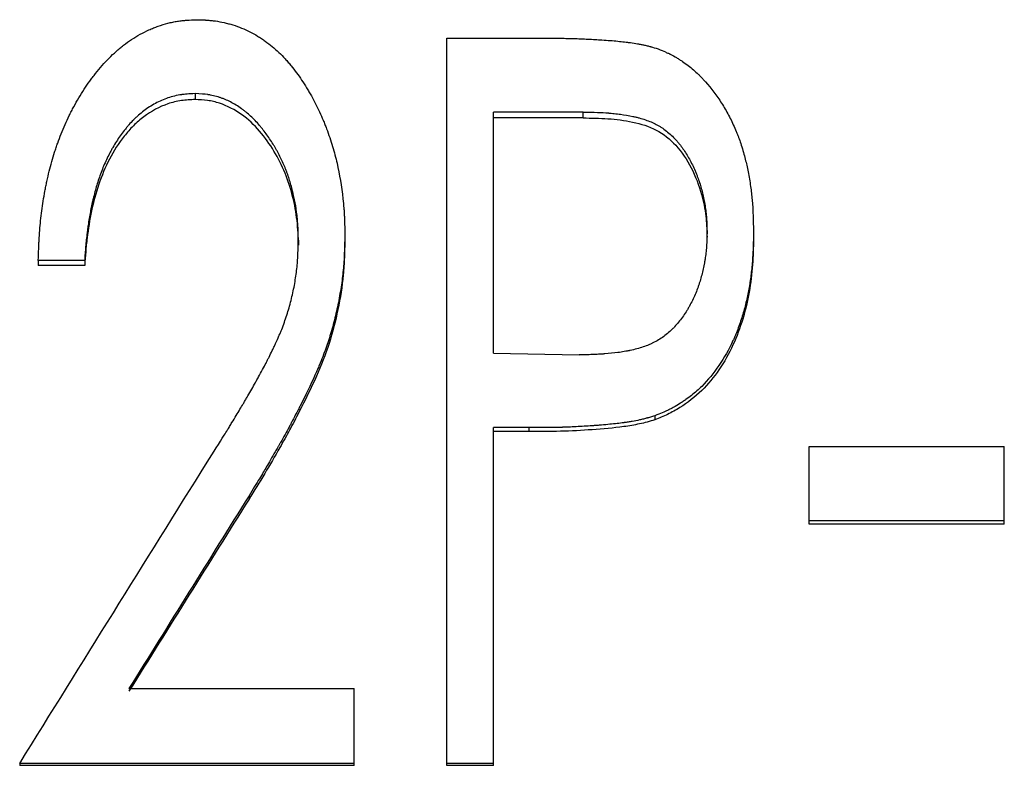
# Model space of a CAD drawing. Header units: millimetres. Extents: x -162 to 275, y -84 to 173.
# Tile 10 of 17: x -6 to 7, y 4 to 13. Entities that reach past the tile are written whole.
import ezdxf

# ---------------------------------------------------------------- set-up
doc = ezdxf.new("R2010")
doc.units = ezdxf.units.MM

msp = doc.modelspace()

# ---------------------------------------------------------------- linework, layer by layer
at = {"color": 7, "linetype": 'Continuous', "lineweight": 25}
for p, q in [((-0.231, 13.025), (0.983, 13.025)), ((-0.231, 3.998), (-0.231, 13.025)), ((-3.359, 12.337), (-3.359, 12.264)), ((1.459, 12.107), (0.346, 12.107)), ((0.346, 9.113), (0.346, 12.107)), ((1.459, 12.035), (0.346, 12.035)), ((1.459, 12.035), (1.459, 12.107)), ((-1.5, 10.583), (-1.5, 10.52)), ((3, 10.554), (3, 10.617)), ((3.577, 10.621), (3.577, 10.558)), ((-2.077, 10.518), (-2.077, 10.456)), ((-4.731, 10.266), (-5.308, 10.266)), ((-5.308, 10.266), (-5.308, 10.205)), ((-4.731, 10.205), (-5.308, 10.205)), ((-4.731, 10.266), (-4.731, 10.205)), ((0.346, 9.113), (1.412, 9.093)), ((2.351, 8.338), (2.351, 8.288)), ((0.786, 8.19), (0.346, 8.19)), ((0.346, 3.998), (0.346, 8.19)), ((0.786, 8.141), (0.346, 8.141)), ((0.786, 8.19), (0.786, 8.141)), ((4.269, 6.992), (4.269, 7.958)), ((4.269, 7.958), (6.692, 7.958)), ((6.692, 6.992), (6.692, 7.958)), ((-2.69, 7.344), (-2.69, 7.301)), ((6.692, 7.034), (4.269, 7.034)), ((6.692, 6.992), (4.269, 6.992)), ((-4.181, 4.95), (-1.385, 4.95)), ((-1.385, 3.998), (-1.385, 4.95)), ((-5.538, 4.022), (-5.538, 3.998)), ((-1.385, 4.022), (-5.538, 4.022)), ((-1.385, 3.998), (-5.538, 3.998)), ((0.346, 4.022), (-0.231, 4.022)), ((0.346, 3.998), (-0.231, 3.998))]:
    msp.add_line(p, q, dxfattribs=at)
for points, knots in [([(-5.308, 10.266), (-5.306, 10.321), (-5.304, 10.369), (-5.302, 10.431), (-5.301, 10.45), (-5.3, 10.476), (-5.299, 10.484), (-5.299, 10.495), (-5.298, 10.499), (-5.298, 10.505), (-5.298, 10.506), (-5.298, 10.51), (-5.298, 10.511), (-5.295, 10.556), (-5.293, 10.598), (-5.286, 10.68), (-5.283, 10.719), (-5.27, 10.841), (-5.259, 10.922), (-5.24, 11.044), (-5.233, 11.085), (-5.221, 11.146), (-5.217, 11.166), (-5.209, 11.207), (-5.205, 11.227), (-5.182, 11.332), (-5.162, 11.414), (-5.128, 11.532), (-5.117, 11.571), (-5.099, 11.629), (-5.092, 11.648), (-5.083, 11.676), (-5.08, 11.686), (-5.073, 11.704), (-5.07, 11.713), (-5.039, 11.801), (-5.008, 11.878), (-4.958, 11.991), (-4.941, 12.028), (-4.914, 12.083), (-4.905, 12.101), (-4.886, 12.138), (-4.877, 12.155), (-4.826, 12.249), (-4.783, 12.321), (-4.716, 12.425), (-4.693, 12.458), (-4.657, 12.507), (-4.646, 12.523), (-4.627, 12.547), (-4.621, 12.555), (-4.609, 12.571), (-4.604, 12.578), (-4.542, 12.656), (-4.486, 12.719), (-4.399, 12.807), (-4.37, 12.835), (-4.325, 12.874), (-4.31, 12.887), (-4.287, 12.906), (-4.28, 12.912), (-4.265, 12.924), (-4.258, 12.93), (-4.183, 12.988), (-4.114, 13.034), (-4.006, 13.093), (-3.97, 13.111), (-3.914, 13.137), (-3.895, 13.145), (-3.857, 13.16), (-3.838, 13.167), (-3.778, 13.188), (-3.738, 13.201), (-3.678, 13.216), (-3.658, 13.221), (-3.618, 13.229), (-3.597, 13.233), (-3.56, 13.239), (-3.54, 13.241), (-3.509, 13.245), (-3.499, 13.246), (-3.483, 13.247), (-3.477, 13.248), (-3.469, 13.248), (-3.467, 13.248), (-3.461, 13.249), (-3.457, 13.249), (-3.428, 13.251), (-3.387, 13.253), (-3.332, 13.255)], [0, 0, 0, 0, 0.03125, 0.03125, 0.046875, 0.046875, 0.054688, 0.054688, 0.058594, 0.058594, 0.060547, 0.060547, 0.0625, 0.0625, 0.09375, 0.09375, 0.125, 0.125, 0.1875, 0.1875, 0.21875, 0.21875, 0.234375, 0.234375, 0.25, 0.25, 0.3125, 0.3125, 0.34375, 0.34375, 0.359375, 0.359375, 0.367188, 0.367188, 0.375, 0.375, 0.4375, 0.4375, 0.46875, 0.46875, 0.484375, 0.484375, 0.5, 0.5, 0.5625, 0.5625, 0.59375, 0.59375, 0.609375, 0.609375, 0.617188, 0.617188, 0.625, 0.625, 0.6875, 0.6875, 0.71875, 0.71875, 0.734375, 0.734375, 0.742188, 0.742188, 0.75, 0.75, 0.8125, 0.8125, 0.84375, 0.84375, 0.859375, 0.859375, 0.875, 0.875, 0.90625, 0.90625, 0.921875, 0.921875, 0.9375, 0.9375, 0.953125, 0.953125, 0.960938, 0.960938, 0.964844, 0.964844, 0.966797, 0.966797, 0.96875, 0.96875, 1, 1, 1, 1]), ([(-3.332, 13.255), (-3.307, 13.254), (-3.285, 13.253), (-3.257, 13.252), (-3.248, 13.251), (-3.237, 13.251), (-3.233, 13.251), (-3.228, 13.25), (-3.226, 13.25), (-3.223, 13.25), (-3.222, 13.25), (-3.199, 13.249), (-3.179, 13.247), (-3.142, 13.243), (-3.125, 13.241), (-3.072, 13.234), (-3.037, 13.227), (-2.982, 13.215), (-2.964, 13.21), (-2.926, 13.2), (-2.907, 13.195), (-2.816, 13.167), (-2.746, 13.139), (-2.647, 13.088), (-2.615, 13.07), (-2.567, 13.041), (-2.551, 13.031), (-2.52, 13.01), (-2.503, 12.999), (-2.43, 12.947), (-2.374, 12.9), (-2.293, 12.823), (-2.266, 12.796), (-2.228, 12.754), (-2.215, 12.74), (-2.196, 12.718), (-2.19, 12.71), (-2.177, 12.695), (-2.17, 12.687), (-2.121, 12.626), (-2.078, 12.568), (-2.016, 12.475), (-1.995, 12.443), (-1.965, 12.394), (-1.955, 12.377), (-1.94, 12.351), (-1.935, 12.343), (-1.925, 12.326), (-1.92, 12.316), (-1.879, 12.243), (-1.845, 12.177), (-1.798, 12.075), (-1.783, 12.041), (-1.761, 11.989), (-1.754, 11.972), (-1.744, 11.946), (-1.74, 11.937), (-1.733, 11.92), (-1.73, 11.911), (-1.699, 11.827), (-1.674, 11.753), (-1.641, 11.646), (-1.631, 11.611), (-1.613, 11.541), (-1.604, 11.508), (-1.565, 11.334), (-1.541, 11.187), (-1.519, 10.992), (-1.515, 10.954), (-1.51, 10.898), (-1.509, 10.88), (-1.507, 10.852), (-1.507, 10.843), (-1.506, 10.83), (-1.506, 10.825), (-1.506, 10.819), (-1.505, 10.816), (-1.505, 10.812), (-1.505, 10.809), (-1.503, 10.758), (-1.501, 10.683), (-1.5, 10.583)], [0, 0, 0, 0, 0.015625, 0.015625, 0.023438, 0.023438, 0.027344, 0.027344, 0.029297, 0.029297, 0.03125, 0.03125, 0.046875, 0.046875, 0.0625, 0.0625, 0.09375, 0.09375, 0.109375, 0.109375, 0.125, 0.125, 0.1875, 0.1875, 0.21875, 0.21875, 0.234375, 0.234375, 0.25, 0.25, 0.3125, 0.3125, 0.34375, 0.34375, 0.359375, 0.359375, 0.367188, 0.367188, 0.375, 0.375, 0.4375, 0.4375, 0.46875, 0.46875, 0.484375, 0.484375, 0.492188, 0.492188, 0.5, 0.5, 0.5625, 0.5625, 0.59375, 0.59375, 0.609375, 0.609375, 0.617188, 0.617188, 0.625, 0.625, 0.6875, 0.6875, 0.71875, 0.71875, 0.75, 0.75, 0.875, 0.875, 0.90625, 0.90625, 0.921875, 0.921875, 0.929688, 0.929688, 0.933594, 0.933594, 0.935547, 0.935547, 0.9375, 0.9375, 1, 1, 1, 1]), ([(0.983, 13.025), (1.057, 13.025), (1.124, 13.025), (1.213, 13.024), (1.241, 13.023), (1.279, 13.022), (1.292, 13.022), (1.31, 13.022), (1.316, 13.021), (1.324, 13.021), (1.327, 13.021), (1.331, 13.021), (1.332, 13.021), (1.335, 13.021), (1.336, 13.021), (1.402, 13.019), (1.463, 13.017), (1.552, 13.012), (1.581, 13.011), (1.623, 13.008), (1.638, 13.008), (1.659, 13.006), (1.665, 13.006), (1.676, 13.005), (1.679, 13.005), (1.684, 13.005), (1.686, 13.004), (1.69, 13.004), (1.691, 13.004), (1.766, 12.999), (1.832, 12.994), (1.921, 12.985), (1.948, 12.982), (1.987, 12.978), (2, 12.976), (2.018, 12.974), (2.024, 12.973), (2.032, 12.972), (2.035, 12.972), (2.041, 12.971), (2.043, 12.971), (2.078, 12.965), (2.108, 12.961), (2.151, 12.953), (2.166, 12.95), (2.187, 12.946), (2.194, 12.945), (2.208, 12.942), (2.214, 12.941), (2.237, 12.936), (2.252, 12.933), (2.274, 12.927), (2.281, 12.925), (2.291, 12.923), (2.295, 12.922), (2.301, 12.92), (2.306, 12.919), (2.327, 12.912), (2.355, 12.903), (2.392, 12.891)], [0, 0, 0, 0, 0.125, 0.125, 0.1875, 0.1875, 0.21875, 0.21875, 0.234375, 0.234375, 0.242188, 0.242188, 0.246094, 0.246094, 0.25, 0.25, 0.375, 0.375, 0.4375, 0.4375, 0.46875, 0.46875, 0.484375, 0.484375, 0.492188, 0.492188, 0.496094, 0.496094, 0.5, 0.5, 0.625, 0.625, 0.6875, 0.6875, 0.71875, 0.71875, 0.734375, 0.734375, 0.742188, 0.742188, 0.75, 0.75, 0.8125, 0.8125, 0.84375, 0.84375, 0.859375, 0.859375, 0.875, 0.875, 0.90625, 0.90625, 0.921875, 0.921875, 0.929688, 0.929688, 0.9375, 0.9375, 1, 1, 1, 1]), ([(2.392, 12.891), (2.427, 12.877), (2.457, 12.865), (2.496, 12.848), (2.508, 12.842), (2.525, 12.835), (2.53, 12.832), (2.537, 12.829), (2.54, 12.828), (2.544, 12.825), (2.546, 12.825), (2.573, 12.811), (2.597, 12.798), (2.633, 12.776), (2.646, 12.768), (2.67, 12.752), (2.683, 12.744), (2.742, 12.704), (2.787, 12.67), (2.851, 12.614), (2.872, 12.595), (2.903, 12.566), (2.913, 12.556), (2.933, 12.535), (2.944, 12.524), (3.027, 12.435), (3.095, 12.348), (3.188, 12.207), (3.218, 12.158), (3.26, 12.081), (3.274, 12.056), (3.301, 12.003), (3.313, 11.977), (3.339, 11.92), (3.351, 11.893), (3.368, 11.854), (3.373, 11.841), (3.383, 11.816), (3.388, 11.803), (3.401, 11.769), (3.409, 11.744), (3.427, 11.69), (3.436, 11.66), (3.463, 11.569), (3.477, 11.515), (3.5, 11.416), (3.511, 11.361), (3.533, 11.236), (3.542, 11.177), (3.552, 11.093), (3.555, 11.065), (3.559, 11.025), (3.561, 11.012), (3.562, 10.993), (3.563, 10.986), (3.564, 10.977), (3.564, 10.974), (3.564, 10.967), (3.565, 10.964), (3.57, 10.885), (3.574, 10.771), (3.577, 10.621)], [0, 0, 0, 0, 0.03125, 0.03125, 0.046875, 0.046875, 0.054688, 0.054688, 0.058594, 0.058594, 0.0625, 0.0625, 0.09375, 0.09375, 0.109375, 0.109375, 0.125, 0.125, 0.1875, 0.1875, 0.21875, 0.21875, 0.234375, 0.234375, 0.25, 0.25, 0.375, 0.375, 0.4375, 0.4375, 0.46875, 0.46875, 0.5, 0.5, 0.53125, 0.53125, 0.546875, 0.546875, 0.5625, 0.5625, 0.59375, 0.59375, 0.625, 0.625, 0.6875, 0.6875, 0.75, 0.75, 0.8125, 0.8125, 0.84375, 0.84375, 0.859375, 0.859375, 0.867188, 0.867188, 0.871094, 0.871094, 0.875, 0.875, 1, 1, 1, 1]), ([(-3.359, 12.337), (-3.396, 12.335), (-3.429, 12.333), (-3.472, 12.33), (-3.485, 12.329), (-3.503, 12.327), (-3.509, 12.326), (-3.517, 12.325), (-3.52, 12.325), (-3.525, 12.324), (-3.526, 12.324), (-3.558, 12.319), (-3.586, 12.314), (-3.641, 12.3), (-3.67, 12.292), (-3.75, 12.264), (-3.802, 12.242), (-3.877, 12.201), (-3.902, 12.187), (-3.951, 12.156), (-3.975, 12.139), (-4.02, 12.105), (-4.043, 12.087), (-4.075, 12.058), (-4.085, 12.049), (-4.101, 12.034), (-4.106, 12.029), (-4.116, 12.019), (-4.122, 12.013), (-4.145, 11.99), (-4.164, 11.97), (-4.192, 11.938), (-4.201, 11.926), (-4.215, 11.909), (-4.22, 11.903), (-4.23, 11.892), (-4.235, 11.885), (-4.273, 11.837), (-4.306, 11.791), (-4.352, 11.719), (-4.367, 11.695), (-4.389, 11.657), (-4.396, 11.644), (-4.41, 11.618), (-4.417, 11.604), (-4.449, 11.543), (-4.473, 11.491), (-4.507, 11.412), (-4.517, 11.385), (-4.538, 11.33), (-4.547, 11.305), (-4.573, 11.226), (-4.589, 11.172), (-4.612, 11.088), (-4.619, 11.06), (-4.629, 11.018), (-4.633, 11.003), (-4.638, 10.982), (-4.639, 10.975), (-4.642, 10.96), (-4.644, 10.952), (-4.656, 10.895), (-4.666, 10.842), (-4.68, 10.758), (-4.684, 10.729), (-4.691, 10.684), (-4.693, 10.669), (-4.696, 10.646), (-4.697, 10.639), (-4.699, 10.623), (-4.7, 10.615), (-4.705, 10.58), (-4.708, 10.551), (-4.712, 10.509), (-4.714, 10.495), (-4.716, 10.473), (-4.716, 10.466), (-4.717, 10.455), (-4.718, 10.452), (-4.718, 10.446), (-4.718, 10.444), (-4.719, 10.441), (-4.719, 10.438), (-4.722, 10.399), (-4.726, 10.342), (-4.731, 10.266)], [0, 0, 0, 0, 0.03125, 0.03125, 0.046875, 0.046875, 0.054688, 0.054688, 0.058594, 0.058594, 0.0625, 0.0625, 0.09375, 0.09375, 0.125, 0.125, 0.1875, 0.1875, 0.21875, 0.21875, 0.25, 0.25, 0.28125, 0.28125, 0.296875, 0.296875, 0.304688, 0.304688, 0.3125, 0.3125, 0.34375, 0.34375, 0.359375, 0.359375, 0.367188, 0.367188, 0.375, 0.375, 0.4375, 0.4375, 0.46875, 0.46875, 0.484375, 0.484375, 0.5, 0.5, 0.5625, 0.5625, 0.59375, 0.59375, 0.625, 0.625, 0.6875, 0.6875, 0.71875, 0.71875, 0.734375, 0.734375, 0.742188, 0.742188, 0.75, 0.75, 0.8125, 0.8125, 0.84375, 0.84375, 0.859375, 0.859375, 0.867188, 0.867188, 0.875, 0.875, 0.90625, 0.90625, 0.921875, 0.921875, 0.929688, 0.929688, 0.933594, 0.933594, 0.935547, 0.935547, 0.9375, 0.9375, 1, 1, 1, 1]), ([(-3.359, 12.264), (-3.416, 12.261), (-3.531, 12.256), (-3.753, 12.201), (-3.958, 12.091), (-4.129, 11.94), (-4.279, 11.768), (-4.433, 11.528), (-4.563, 11.212), (-4.651, 10.883), (-4.696, 10.602), (-4.72, 10.376), (-4.727, 10.262), (-4.731, 10.205)], [0, 0, 0, 0, 0.062537, 0.125019, 0.249653, 0.312165, 0.374708, 0.49966, 0.623886, 0.749754, 0.874864, 0.93743, 1, 1, 1, 1]), ([(-2.077, 10.518), (-2.077, 10.552), (-2.078, 10.582), (-2.079, 10.621), (-2.079, 10.632), (-2.08, 10.648), (-2.08, 10.653), (-2.08, 10.661), (-2.08, 10.663), (-2.081, 10.667), (-2.081, 10.669), (-2.082, 10.696), (-2.084, 10.721), (-2.088, 10.772), (-2.09, 10.797), (-2.1, 10.88), (-2.108, 10.932), (-2.121, 11.008), (-2.126, 11.032), (-2.134, 11.068), (-2.137, 11.08), (-2.141, 11.098), (-2.142, 11.104), (-2.145, 11.115), (-2.146, 11.12), (-2.161, 11.179), (-2.175, 11.229), (-2.199, 11.302), (-2.207, 11.326), (-2.22, 11.361), (-2.224, 11.373), (-2.233, 11.396), (-2.238, 11.407), (-2.262, 11.466), (-2.283, 11.512), (-2.317, 11.581), (-2.329, 11.603), (-2.348, 11.637), (-2.354, 11.648), (-2.367, 11.67), (-2.373, 11.681), (-2.408, 11.738), (-2.437, 11.782), (-2.482, 11.844), (-2.497, 11.865), (-2.52, 11.894), (-2.528, 11.904), (-2.539, 11.918), (-2.543, 11.923), (-2.551, 11.932), (-2.554, 11.936), (-2.595, 11.984), (-2.632, 12.022), (-2.688, 12.075), (-2.707, 12.091), (-2.735, 12.114), (-2.745, 12.122), (-2.759, 12.133), (-2.764, 12.136), (-2.774, 12.143), (-2.777, 12.146), (-2.828, 12.182), (-2.874, 12.21), (-2.942, 12.245), (-2.965, 12.255), (-2.999, 12.269), (-3.01, 12.274), (-3.027, 12.28), (-3.033, 12.282), (-3.044, 12.286), (-3.049, 12.288), (-3.081, 12.298), (-3.107, 12.305), (-3.144, 12.313), (-3.156, 12.316), (-3.175, 12.32), (-3.181, 12.321), (-3.19, 12.322), (-3.193, 12.323), (-3.199, 12.324), (-3.203, 12.324), (-3.24, 12.33), (-3.291, 12.334), (-3.359, 12.337)], [0, 0, 0, 0, 0.03125, 0.03125, 0.046875, 0.046875, 0.054688, 0.054688, 0.058594, 0.058594, 0.0625, 0.0625, 0.09375, 0.09375, 0.125, 0.125, 0.1875, 0.1875, 0.21875, 0.21875, 0.234375, 0.234375, 0.242188, 0.242188, 0.25, 0.25, 0.3125, 0.3125, 0.34375, 0.34375, 0.359375, 0.359375, 0.375, 0.375, 0.4375, 0.4375, 0.46875, 0.46875, 0.484375, 0.484375, 0.5, 0.5, 0.5625, 0.5625, 0.59375, 0.59375, 0.609375, 0.609375, 0.617188, 0.617188, 0.625, 0.625, 0.6875, 0.6875, 0.71875, 0.71875, 0.734375, 0.734375, 0.742188, 0.742188, 0.75, 0.75, 0.8125, 0.8125, 0.84375, 0.84375, 0.859375, 0.859375, 0.867188, 0.867188, 0.875, 0.875, 0.90625, 0.90625, 0.921875, 0.921875, 0.929688, 0.929688, 0.933594, 0.933594, 0.9375, 0.9375, 1, 1, 1, 1]), ([(-2.077, 10.456), (-2.078, 10.507), (-2.079, 10.609), (-2.096, 10.812), (-2.141, 11.062), (-2.235, 11.354), (-2.373, 11.627), (-2.551, 11.877), (-2.774, 12.09), (-3.005, 12.209), (-3.205, 12.257), (-3.307, 12.261), (-3.359, 12.264)], [0, 0, 0, 0, 0.062584, 0.125158, 0.250241, 0.37532, 0.500362, 0.625403, 0.75027, 0.87492, 0.937449, 1, 1, 1, 1]), ([(1.459, 12.107), (1.597, 12.106), (1.7, 12.102), (1.77, 12.097), (1.772, 12.097), (1.775, 12.097), (1.777, 12.096), (1.782, 12.096), (1.785, 12.096), (1.795, 12.095), (1.802, 12.094), (1.821, 12.093), (1.835, 12.091), (1.874, 12.087), (1.9, 12.084), (1.976, 12.073), (2.027, 12.065), (2.082, 12.053), (2.09, 12.052), (2.104, 12.048), (2.111, 12.047), (2.131, 12.042), (2.145, 12.039), (2.184, 12.028), (2.21, 12.02), (2.283, 11.995), (2.328, 11.976), (2.379, 11.95), (2.39, 11.943), (2.412, 11.93), (2.423, 11.924), (2.454, 11.903), (2.475, 11.888), (2.536, 11.841), (2.574, 11.805), (2.615, 11.76), (2.619, 11.756), (2.626, 11.747), (2.63, 11.743), (2.642, 11.729), (2.649, 11.72), (2.672, 11.692), (2.686, 11.673), (2.729, 11.613), (2.755, 11.57), (2.806, 11.478), (2.829, 11.43), (2.857, 11.365), (2.862, 11.352), (2.873, 11.326), (2.878, 11.312), (2.891, 11.278), (2.899, 11.255), (2.922, 11.185), (2.936, 11.135), (2.96, 11.032), (2.97, 10.977), (2.982, 10.899), (2.985, 10.873), (2.989, 10.835), (2.99, 10.823), (2.992, 10.804), (2.992, 10.796), (2.993, 10.788), (2.993, 10.783), (2.996, 10.74), (2.998, 10.686), (3, 10.617)], [0, 0, 0, 0, 0.125, 0.125, 0.126953, 0.126953, 0.128906, 0.128906, 0.132812, 0.132812, 0.140625, 0.140625, 0.15625, 0.15625, 0.1875, 0.1875, 0.25, 0.25, 0.257812, 0.257812, 0.265625, 0.265625, 0.28125, 0.28125, 0.3125, 0.3125, 0.375, 0.375, 0.390625, 0.390625, 0.40625, 0.40625, 0.4375, 0.4375, 0.5, 0.5, 0.507812, 0.507812, 0.515625, 0.515625, 0.53125, 0.53125, 0.5625, 0.5625, 0.625, 0.625, 0.6875, 0.6875, 0.703125, 0.703125, 0.71875, 0.71875, 0.75, 0.75, 0.8125, 0.8125, 0.875, 0.875, 0.90625, 0.90625, 0.921875, 0.921875, 0.929688, 0.929688, 0.9375, 0.9375, 1, 1, 1, 1]), ([(1.459, 12.035), (1.562, 12.034), (1.769, 12.032), (2.076, 11.991), (2.377, 11.903), (2.631, 11.698), (2.816, 11.416), (2.932, 11.113), (2.981, 10.867), (2.996, 10.69), (2.999, 10.602), (3, 10.554)], [0, 0, 0, 0, 0.125219, 0.250383, 0.375197, 0.499805, 0.637083, 0.782583, 0.893124, 0.94185, 1, 1, 1, 1]), ([(-1.5, 10.583), (-1.501, 10.534), (-1.502, 10.492), (-1.503, 10.437), (-1.504, 10.421), (-1.504, 10.398), (-1.505, 10.391), (-1.505, 10.381), (-1.505, 10.377), (-1.505, 10.372), (-1.505, 10.371), (-1.505, 10.368), (-1.506, 10.367), (-1.507, 10.325), (-1.509, 10.287), (-1.514, 10.215), (-1.517, 10.181), (-1.526, 10.078), (-1.535, 10.008), (-1.552, 9.9), (-1.558, 9.864), (-1.571, 9.79), (-1.578, 9.751), (-1.601, 9.641), (-1.618, 9.569), (-1.645, 9.463), (-1.655, 9.428), (-1.67, 9.376), (-1.675, 9.359), (-1.683, 9.333), (-1.685, 9.325), (-1.69, 9.308), (-1.693, 9.299), (-1.716, 9.23), (-1.738, 9.165), (-1.777, 9.063), (-1.791, 9.028), (-1.813, 8.975), (-1.821, 8.956), (-1.832, 8.929), (-1.836, 8.92), (-1.842, 8.906), (-1.844, 8.901), (-1.847, 8.894), (-1.848, 8.892), (-1.85, 8.887), (-1.851, 8.884), (-1.9, 8.771), (-1.962, 8.642), (-2.046, 8.477), (-2.055, 8.459), (-2.075, 8.421), (-2.086, 8.399), (-2.116, 8.342), (-2.134, 8.308), (-2.157, 8.263), (-2.165, 8.249), (-2.175, 8.229), (-2.178, 8.223), (-2.185, 8.211), (-2.188, 8.205), (-2.208, 8.168), (-2.224, 8.137), (-2.26, 8.074), (-2.279, 8.04), (-2.301, 8.001), (-2.303, 7.997), (-2.308, 7.988), (-2.312, 7.983), (-2.32, 7.967), (-2.326, 7.957), (-2.343, 7.928), (-2.354, 7.909), (-2.406, 7.818), (-2.442, 7.756), (-2.486, 7.681), (-2.498, 7.66), (-2.527, 7.612), (-2.543, 7.585), (-2.597, 7.496), (-2.64, 7.426), (-2.69, 7.344)], [0, 0, 0, 0, 0.03125, 0.03125, 0.046875, 0.046875, 0.054688, 0.054688, 0.058594, 0.058594, 0.060547, 0.060547, 0.0625, 0.0625, 0.09375, 0.09375, 0.125, 0.125, 0.1875, 0.1875, 0.21875, 0.21875, 0.25, 0.25, 0.3125, 0.3125, 0.34375, 0.34375, 0.359375, 0.359375, 0.367188, 0.367188, 0.375, 0.375, 0.4375, 0.4375, 0.46875, 0.46875, 0.484375, 0.484375, 0.492188, 0.492188, 0.496094, 0.496094, 0.498047, 0.498047, 0.5, 0.5, 0.625, 0.625, 0.640625, 0.640625, 0.65625, 0.65625, 0.6875, 0.6875, 0.703125, 0.703125, 0.710938, 0.710938, 0.71875, 0.71875, 0.75, 0.75, 0.78125, 0.78125, 0.785156, 0.785156, 0.789062, 0.789062, 0.796875, 0.796875, 0.8125, 0.8125, 0.875, 0.875, 0.90625, 0.90625, 0.9375, 0.9375, 1, 1, 1, 1]), ([(-1.5, 10.52), (-1.501, 10.448), (-1.504, 10.303), (-1.522, 10.014), (-1.579, 9.656), (-1.687, 9.233), (-1.854, 8.808), (-2.031, 8.455), (-2.184, 8.16), (-2.327, 7.907), (-2.493, 7.619), (-2.624, 7.407), (-2.69, 7.301)], [0, 0, 0, 0, 0.062513, 0.125017, 0.249989, 0.374953, 0.499929, 0.642825, 0.714402, 0.785693, 0.892773, 1, 1, 1, 1]), ([(3, 10.617), (2.998, 10.547), (2.996, 10.494), (2.994, 10.457), (2.994, 10.455), (2.994, 10.452), (2.993, 10.45), (2.993, 10.445), (2.993, 10.442), (2.992, 10.432), (2.992, 10.425), (2.99, 10.405), (2.989, 10.392), (2.985, 10.352), (2.981, 10.326), (2.976, 10.288), (2.973, 10.273), (2.969, 10.246), (2.967, 10.233), (2.959, 10.193), (2.954, 10.167), (2.936, 10.09), (2.922, 10.04), (2.903, 9.979), (2.899, 9.966), (2.89, 9.941), (2.886, 9.928), (2.872, 9.891), (2.862, 9.867), (2.83, 9.794), (2.807, 9.746), (2.775, 9.688), (2.768, 9.675), (2.754, 9.651), (2.746, 9.64), (2.725, 9.605), (2.71, 9.583), (2.663, 9.518), (2.631, 9.479), (2.592, 9.438), (2.587, 9.432), (2.577, 9.422), (2.572, 9.418), (2.558, 9.403), (2.548, 9.394), (2.518, 9.367), (2.498, 9.35), (2.435, 9.302), (2.391, 9.274), (2.333, 9.244), (2.323, 9.239), (2.301, 9.229), (2.29, 9.224), (2.255, 9.209), (2.231, 9.2), (2.156, 9.175), (2.102, 9.16), (2.041, 9.148), (2.038, 9.147), (2.032, 9.146), (2.029, 9.145), (2.02, 9.143), (2.014, 9.142), (1.995, 9.139), (1.983, 9.137), (1.945, 9.13), (1.919, 9.126), (1.841, 9.115), (1.786, 9.11), (1.728, 9.105), (1.727, 9.105), (1.725, 9.105), (1.724, 9.105), (1.72, 9.105), (1.718, 9.105), (1.711, 9.104), (1.706, 9.104), (1.691, 9.103), (1.681, 9.102), (1.648, 9.1), (1.623, 9.099), (1.544, 9.096), (1.482, 9.095), (1.412, 9.093)], [0, 0, 0, 0, 0.0625, 0.0625, 0.064453, 0.064453, 0.066406, 0.066406, 0.070312, 0.070312, 0.078125, 0.078125, 0.09375, 0.09375, 0.125, 0.125, 0.140625, 0.140625, 0.15625, 0.15625, 0.1875, 0.1875, 0.25, 0.25, 0.265625, 0.265625, 0.28125, 0.28125, 0.3125, 0.3125, 0.375, 0.375, 0.390625, 0.390625, 0.40625, 0.40625, 0.4375, 0.4375, 0.5, 0.5, 0.507812, 0.507812, 0.515625, 0.515625, 0.53125, 0.53125, 0.5625, 0.5625, 0.625, 0.625, 0.640625, 0.640625, 0.65625, 0.65625, 0.6875, 0.6875, 0.75, 0.75, 0.753906, 0.753906, 0.757812, 0.757812, 0.765625, 0.765625, 0.78125, 0.78125, 0.8125, 0.8125, 0.875, 0.875, 0.876953, 0.876953, 0.878906, 0.878906, 0.882812, 0.882812, 0.890625, 0.890625, 0.90625, 0.90625, 0.9375, 0.9375, 1, 1, 1, 1]), ([(3.577, 10.621), (3.576, 10.544), (3.574, 10.482), (3.572, 10.422), (3.572, 10.411), (3.571, 10.398), (3.571, 10.395), (3.571, 10.39), (3.571, 10.387), (3.57, 10.376), (3.57, 10.369), (3.569, 10.347), (3.568, 10.333), (3.566, 10.304), (3.565, 10.29), (3.56, 10.215), (3.554, 10.157), (3.544, 10.071), (3.54, 10.043), (3.532, 9.987), (3.528, 9.96), (3.513, 9.876), (3.501, 9.82), (3.482, 9.735), (3.475, 9.707), (3.46, 9.651), (3.452, 9.624), (3.426, 9.539), (3.408, 9.483), (3.378, 9.402), (3.367, 9.376), (3.351, 9.336), (3.345, 9.323), (3.337, 9.304), (3.334, 9.297), (3.328, 9.284), (3.325, 9.279), (3.219, 9.048), (3.09, 8.859), (2.894, 8.664), (2.852, 8.626), (2.784, 8.573), (2.761, 8.555), (2.725, 8.53), (2.712, 8.521), (2.687, 8.505), (2.674, 8.496), (2.637, 8.473), (2.612, 8.458), (2.574, 8.437), (2.562, 8.431), (2.543, 8.421), (2.536, 8.417), (2.527, 8.413), (2.523, 8.411), (2.519, 8.409), (2.517, 8.408), (2.514, 8.406), (2.512, 8.405), (2.475, 8.388), (2.422, 8.366), (2.351, 8.338)], [0, 0, 0, 0, 0.0625, 0.0625, 0.078125, 0.078125, 0.082031, 0.082031, 0.085938, 0.085938, 0.09375, 0.09375, 0.109375, 0.109375, 0.125, 0.125, 0.1875, 0.1875, 0.21875, 0.21875, 0.25, 0.25, 0.3125, 0.3125, 0.34375, 0.34375, 0.375, 0.375, 0.4375, 0.4375, 0.46875, 0.46875, 0.484375, 0.484375, 0.492188, 0.492188, 0.5, 0.5, 0.75, 0.75, 0.8125, 0.8125, 0.84375, 0.84375, 0.859375, 0.859375, 0.875, 0.875, 0.90625, 0.90625, 0.921875, 0.921875, 0.929688, 0.929688, 0.933594, 0.933594, 0.935547, 0.935547, 0.9375, 0.9375, 1, 1, 1, 1]), ([(3.577, 10.558), (3.576, 10.496), (3.574, 10.381), (3.562, 10.153), (3.529, 9.872), (3.45, 9.537), (3.329, 9.21), (3.16, 8.909), (2.94, 8.64), (2.714, 8.464), (2.512, 8.352), (2.405, 8.309), (2.351, 8.288)], [0, 0, 0, 0, 0.067749, 0.125104, 0.250161, 0.375197, 0.500196, 0.628596, 0.750087, 0.874941, 0.937459, 1, 1, 1, 1]), ([(-3.211, 7.76), (-3.129, 7.888), (-3.058, 8), (-2.984, 8.12), (-2.97, 8.143), (-2.955, 8.167), (-2.953, 8.17), (-2.95, 8.175), (-2.948, 8.177), (-2.941, 8.19), (-2.936, 8.198), (-2.921, 8.222), (-2.912, 8.237), (-2.865, 8.314), (-2.832, 8.369), (-2.788, 8.443), (-2.774, 8.466), (-2.758, 8.493), (-2.754, 8.499), (-2.746, 8.512), (-2.742, 8.519), (-2.73, 8.539), (-2.722, 8.553), (-2.683, 8.621), (-2.652, 8.676), (-2.613, 8.745), (-2.605, 8.759), (-2.594, 8.78), (-2.589, 8.788), (-2.58, 8.804), (-2.575, 8.812), (-2.554, 8.852), (-2.537, 8.882), (-2.506, 8.939), (-2.492, 8.967), (-2.472, 9.005), (-2.465, 9.018), (-2.456, 9.036), (-2.453, 9.042), (-2.447, 9.053), (-2.444, 9.058), (-2.428, 9.091), (-2.414, 9.119), (-2.394, 9.162), (-2.387, 9.176), (-2.376, 9.198), (-2.373, 9.206), (-2.366, 9.22), (-2.363, 9.227), (-2.344, 9.268), (-2.331, 9.299), (-2.312, 9.343), (-2.306, 9.357), (-2.297, 9.377), (-2.295, 9.384), (-2.289, 9.397), (-2.287, 9.402), (-2.261, 9.468), (-2.24, 9.527), (-2.211, 9.617), (-2.202, 9.647), (-2.184, 9.708), (-2.176, 9.738), (-2.152, 9.832), (-2.138, 9.895), (-2.121, 9.987), (-2.116, 10.018), (-2.106, 10.08), (-2.102, 10.111), (-2.095, 10.17), (-2.092, 10.201), (-2.088, 10.248), (-2.087, 10.264), (-2.085, 10.288), (-2.085, 10.296), (-2.084, 10.309), (-2.084, 10.313), (-2.083, 10.319), (-2.083, 10.321), (-2.083, 10.325), (-2.083, 10.328), (-2.081, 10.371), (-2.079, 10.434), (-2.077, 10.518)], [0, 0, 0, 0, 0.125, 0.125, 0.15625, 0.15625, 0.160156, 0.160156, 0.164062, 0.164062, 0.171875, 0.171875, 0.1875, 0.1875, 0.25, 0.25, 0.28125, 0.28125, 0.289062, 0.289062, 0.296875, 0.296875, 0.3125, 0.3125, 0.375, 0.375, 0.390625, 0.390625, 0.398438, 0.398438, 0.40625, 0.40625, 0.4375, 0.4375, 0.46875, 0.46875, 0.484375, 0.484375, 0.492188, 0.492188, 0.5, 0.5, 0.53125, 0.53125, 0.546875, 0.546875, 0.554688, 0.554688, 0.5625, 0.5625, 0.59375, 0.59375, 0.609375, 0.609375, 0.617188, 0.617188, 0.625, 0.625, 0.6875, 0.6875, 0.71875, 0.71875, 0.75, 0.75, 0.8125, 0.8125, 0.84375, 0.84375, 0.875, 0.875, 0.90625, 0.90625, 0.921875, 0.921875, 0.929688, 0.929688, 0.933594, 0.933594, 0.935547, 0.935547, 0.9375, 0.9375, 1, 1, 1, 1]), ([(2.351, 8.338), (2.33, 8.331), (2.312, 8.325), (2.288, 8.318), (2.281, 8.316), (2.271, 8.313), (2.268, 8.312), (2.264, 8.311), (2.262, 8.311), (2.259, 8.31), (2.258, 8.31), (2.241, 8.305), (2.226, 8.301), (2.202, 8.295), (2.194, 8.293), (2.177, 8.289), (2.168, 8.287), (2.132, 8.279), (2.101, 8.273), (2.052, 8.265), (2.036, 8.262), (2.01, 8.258), (2.002, 8.257), (1.989, 8.255), (1.984, 8.254), (1.978, 8.253), (1.976, 8.253), (1.971, 8.252), (1.968, 8.252), (1.915, 8.244), (1.856, 8.238), (1.758, 8.228), (1.724, 8.225), (1.669, 8.22), (1.651, 8.219), (1.623, 8.217), (1.613, 8.216), (1.599, 8.215), (1.594, 8.215), (1.584, 8.214), (1.578, 8.214), (1.507, 8.209), (1.441, 8.205), (1.342, 8.2), (1.31, 8.198), (1.261, 8.196), (1.245, 8.196), (1.221, 8.195), (1.213, 8.195), (1.2, 8.194), (1.196, 8.194), (1.188, 8.194), (1.183, 8.194), (1.088, 8.191), (0.957, 8.19), (0.786, 8.19)], [0, 0, 0, 0, 0.03125, 0.03125, 0.046875, 0.046875, 0.054688, 0.054688, 0.058594, 0.058594, 0.0625, 0.0625, 0.09375, 0.09375, 0.109375, 0.109375, 0.125, 0.125, 0.1875, 0.1875, 0.21875, 0.21875, 0.234375, 0.234375, 0.242188, 0.242188, 0.246094, 0.246094, 0.25, 0.25, 0.375, 0.375, 0.4375, 0.4375, 0.46875, 0.46875, 0.484375, 0.484375, 0.492188, 0.492188, 0.5, 0.5, 0.625, 0.625, 0.6875, 0.6875, 0.71875, 0.71875, 0.734375, 0.734375, 0.742188, 0.742188, 0.75, 0.75, 1, 1, 1, 1]), ([(2.351, 8.288), (2.32, 8.278), (2.257, 8.259), (2.129, 8.228), (1.902, 8.19), (1.574, 8.162), (1.18, 8.142), (0.918, 8.141), (0.786, 8.141)], [0, 0, 0, 0, 0.0625048, 0.1250015, 0.2499881, 0.4999705, 0.7499795, 1, 1, 1, 1])]:
    msp.add_open_spline(points, degree=3, knots=knots, dxfattribs=at)
for points in [[(-5.538, 4.022), (-4.763, 5.27), (-3.987, 6.516), (-3.211, 7.76)], [(-2.69, 7.344), (-3.187, 6.547), (-3.684, 5.749), (-4.181, 4.95)], [(-2.69, 7.301), (-3.187, 6.508), (-3.684, 5.715), (-4.181, 4.92)]]:
    msp.add_open_spline(points, degree=3, dxfattribs=at)

doc.saveas('drawing.dxf')
